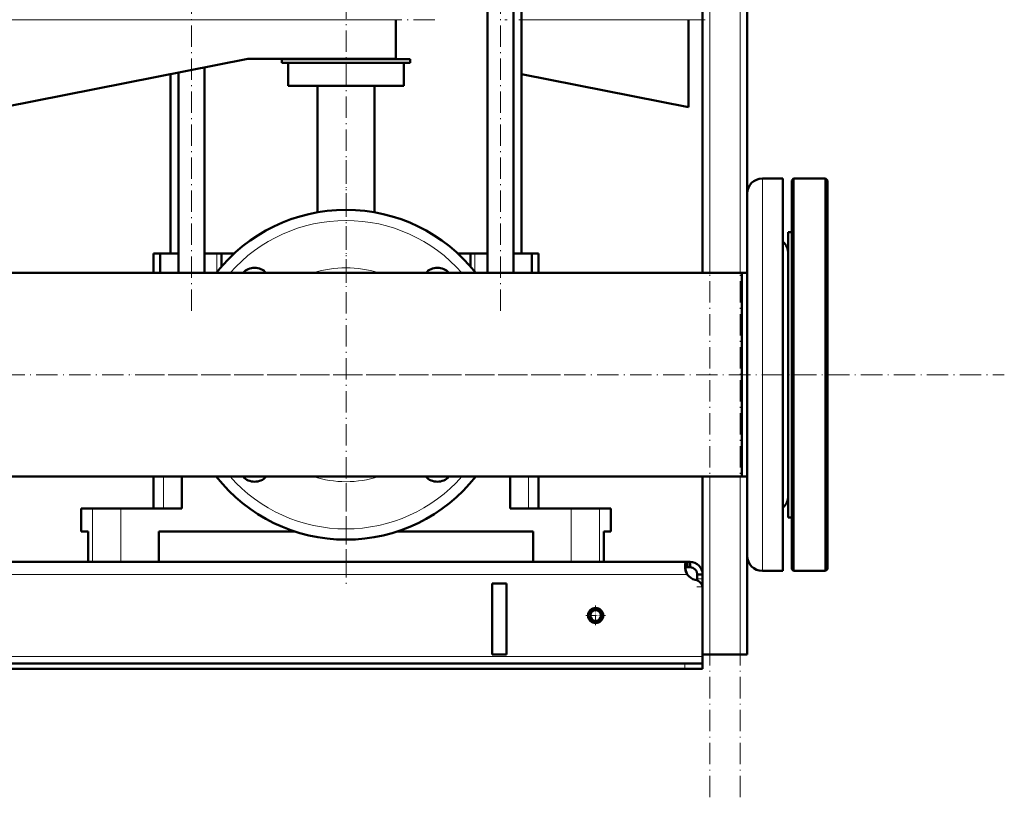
# Model space of a CAD drawing. Extents: x -1976 to 2357, y -1746 to 636.
# Tile 43 of 55: x 214 to 766, y -410 to 26. Entities that reach past the tile are written whole.
import ezdxf

# ---------------------------------------------------------------- set-up
doc = ezdxf.new("R2010")
doc.units = 0
doc.linetypes.add('DASHDOT', pattern=[18.5, 12, -3, 0.5, -3])

msp = doc.modelspace()

# ---------------------------------------------------------------- linework, layer by layer
at = {"color": 7, "linetype": 'DASHDOT', "lineweight": 18}
for p, q in [((600.57, -409.71), (600.57, 550.29)), ((617.57, -409.71), (617.57, 550.29)), ((309.94, -136.87), (309.94, 118.79)), ((483.19, -136.87), (483.19, 118.79)), ((396.57, -121.16), (396.57, 76.24)), ((446.37, 26.4), (184.76, 26.4)), ((597.92, 26.4), (485.71, 26.4)), ((396.57, -52.46), (396.57, -292.96)), ((-424.64, -172.71), (765.77, -172.71)), ((516.82, -172.71), (276.32, -172.71)), ((396.57, -282.5), (396.57, -225.08))]:
    msp.add_line(p, q, dxfattribs=at)
at = {"color": 7, "lineweight": 50}
for p, q in [((596.57, -115.56), (596.57, 470.29)), ((621.57, -71.11), (621.57, 300.29)), ((475.89, -115.56), (475.89, 32.79)), ((490.49, -115.56), (490.49, 32.79)), ((495.07, -104.71), (495.07, 32.79)), ((424.57, 4.4), (424.57, 26.4)), ((588.57, 26.4), (588.57, -22.6)), ((204.57, -22.6), (341.57, 4.4)), ((341.57, 4.4), (424.57, 4.4)), ((432.57, 4.29), (360.57, 4.29)), ((360.57, 4.29), (360.57, 2.29)), ((432.57, 2.29), (360.57, 2.29)), ((364.07, 2.29), (364.07, -10.71)), ((429.07, -10.71), (429.07, 2.29)), ((432.57, 2.29), (432.57, 4.29)), ((298.07, -104.71), (298.07, -4.17)), ((302.64, -115.56), (302.64, -3.27)), ((317.24, -0.39), (317.24, -115.56)), ((588.57, -22.6), (495.06, -4.17)), ((429.07, -10.71), (364.07, -10.71)), ((380.57, -10.71), (380.57, -81.61)), ((412.57, -81.61), (412.57, -10.71)), ((630.07, -62.68), (641.57, -62.68)), ((630.07, -62.68), (641.57, -62.68)), ((641.57, -172.71), (641.57, -62.68)), ((646.57, -63.71), (647.57, -62.71)), ((646.57, -172.71), (646.57, -63.71)), ((647.57, -172.71), (647.57, -62.71)), ((647.57, -62.71), (665.57, -62.71)), ((665.57, -172.71), (665.57, -62.71)), ((666.57, -63.71), (665.57, -62.71)), ((666.57, -172.71), (666.57, -63.71)), ((621.57, -172.71), (621.57, -71.18)), ((644.57, -92.71), (646.57, -92.71)), ((644.57, -102.51), (644.57, -92.71)), ((644.57, -92.71), (646.57, -92.71)), ((288.57, -104.71), (291.73, -104.71)), ((288.57, -104.71), (288.57, -115.56)), ((291.73, -104.71), (292.33, -104.71)), ((292.33, -115.56), (292.33, -104.71)), ((302.64, -104.71), (292.33, -104.71)), ((324.22, -104.71), (317.24, -104.71)), ((326.79, -104.71), (324.22, -104.71)), ((326.79, -111.99), (326.79, -104.71)), ((326.79, -104.71), (333.86, -104.71)), ((459.27, -104.71), (460.51, -104.71)), ((460.51, -104.71), (466.34, -104.71)), ((468.91, -104.71), (466.34, -104.71)), ((466.34, -111.99), (466.34, -104.71)), ((475.89, -104.71), (468.91, -104.71)), ((500.8, -104.71), (490.49, -104.71)), ((500.8, -104.71), (504.57, -104.71)), ((500.8, -115.56), (500.8, -104.71)), ((504.57, -104.71), (504.57, -115.56)), ((644.57, -252.71), (644.57, -102.51)), ((618.57, -115.56), (160.02, -115.56)), ((178.07, -115.56), (288.56, -115.56)), ((504.56, -115.56), (596.56, -115.56)), ((618.57, -122.56), (618.57, -115.56)), ((618.57, -115.56), (621.57, -115.56)), ((618.57, -115.56), (618.57, -172.71)), ((618.57, -229.86), (618.57, -122.56)), ((618.57, -172.71), (618.57, -229.86)), ((621.57, -274.24), (621.57, -172.71)), ((641.57, -282.74), (641.57, -172.71)), ((646.57, -281.71), (646.57, -172.71)), ((647.57, -282.71), (647.57, -172.71)), ((665.57, -282.71), (665.57, -172.71)), ((666.57, -281.71), (666.57, -172.71)), ((618.57, -229.86), (-325.43, -229.86)), ((288.57, -229.86), (288.57, -247.71)), ((304.51, -247.71), (304.51, -229.86)), ((488.62, -229.86), (488.62, -247.71)), ((504.57, -229.86), (504.57, -247.71)), ((596.57, -292.59), (596.57, -229.86)), ((618.57, -229.86), (621.57, -229.86)), ((248.07, -247.71), (254.37, -247.71)), ((248.07, -260.71), (248.07, -247.71)), ((254.37, -247.71), (270.27, -247.71)), ((270.27, -247.71), (304.51, -247.71)), ((488.62, -247.71), (522.86, -247.71)), ((522.86, -247.71), (538.76, -247.71)), ((538.76, -247.71), (545.07, -247.71)), ((545.07, -260.71), (545.07, -247.71)), ((644.57, -252.71), (646.57, -252.71)), ((251.92, -260.71), (248.07, -260.71)), ((251.92, -260.71), (251.92, -277.71)), ((368.06, -260.71), (291.57, -260.71)), ((291.57, -277.71), (291.57, -260.71)), ((501.57, -260.71), (425.07, -260.71)), ((501.57, -260.71), (501.57, -277.71)), ((541.21, -277.71), (541.21, -260.71)), ((545.07, -260.71), (541.21, -260.71)), ((541.21, -260.71), (541.21, -277.71)), ((621.57, -329.71), (621.57, -274.31)), ((588.03, -277.71), (-294.9, -277.71)), ((254.37, -277.71), (251.92, -277.71)), ((270.27, -277.71), (254.37, -277.71)), ((291.57, -277.71), (270.27, -277.71)), ((522.86, -277.71), (501.57, -277.71)), ((538.76, -277.71), (522.86, -277.71)), ((541.21, -277.71), (538.76, -277.71)), ((588.03, -277.71), (588.03, -280.71)), ((589.57, -277.71), (588.03, -277.71)), ((589.57, -280.71), (588.03, -280.71)), ((589.57, -277.71), (589.57, -280.71)), ((593.57, -284.71), (593.57, -287.11)), ((596.57, -284.71), (593.57, -284.71)), ((593.57, -287.11), (593.57, -288.01)), ((596.57, -284.71), (596.57, -287.11)), ((596.57, -287.11), (596.57, -291.64)), ((630.07, -282.74), (641.57, -282.74)), ((646.57, -281.71), (647.57, -282.71)), ((647.57, -282.71), (665.57, -282.71)), ((666.57, -281.71), (665.57, -282.71)), ((486.57, -289.71), (478.57, -289.71)), ((478.57, -289.71), (478.57, -329.71)), ((486.57, -289.71), (486.57, -329.71)), ((596.57, -291.64), (596.57, -329.71)), ((596.57, -292.59), (596.57, -330.71)), ((486.57, -329.71), (478.57, -329.71)), ((600.57, -329.71), (596.57, -329.71)), ((596.57, -330.71), (596.57, -334.71)), ((617.57, -329.71), (600.57, -329.71)), ((621.57, -329.71), (617.57, -329.71)), ((586.57, -334.71), (-293.43, -334.71)), ((586.57, -334.71), (596.57, -334.71)), ((596.57, -334.71), (596.57, -337.71)), ((-293.43, -337.71), (586.57, -337.71)), ((586.57, -337.71), (596.57, -337.71))]:
    msp.add_line(p, q, dxfattribs=at)
at = {"color": 7, "lineweight": 18}
for p, q in [((600.57, -115.56), (600.57, 470.29)), ((617.57, -115.56), (617.57, 470.29)), ((424.57, 26.4), (206.56, 26.4)), ((495.06, 26.4), (588.57, 26.4)), ((630.07, -172.71), (630.07, -62.68)), ((324.22, -115.07), (324.22, -104.71)), ((468.91, -115.07), (468.91, -104.71)), ((630.07, -282.74), (630.07, -172.71)), ((294.18, -229.86), (294.18, -247.71)), ((498.95, -229.86), (498.95, -247.71)), ((600.57, -329.71), (600.57, -229.86)), ((617.57, -329.71), (617.57, -229.86)), ((254.37, -247.71), (254.37, -277.71)), ((270.27, -247.71), (270.27, -277.71)), ((522.86, -247.71), (522.86, -277.71)), ((538.76, -247.71), (538.76, -277.71)), ((587.89, -284.71), (-294.76, -284.71)), ((596.57, -287.11), (593.57, -287.11)), ((596.57, -291.64), (596.47, -291.64)), ((596.57, -330.71), (-303.43, -330.71)), ((586.57, -334.71), (586.57, -337.71))]:
    msp.add_line(p, q, dxfattribs=at)
at = {"color": 7, "linetype": 'DASHDOT', "lineweight": 18, "ltscale": 0.089999}
msp.add_line((596.87, -291.64), (593.27, -291.64), dxfattribs=at)
at = {"color": 7, "linetype": 'DASHDOT', "lineweight": 18, "ltscale": 0.27625}
msp.add_line((536.57, -302.19), (536.57, -313.24), dxfattribs=at)
at = {"color": 7, "linetype": 'DASHDOT', "lineweight": 18, "ltscale": 0.276251}
msp.add_line((542.09, -307.71), (531.04, -307.71), dxfattribs=at)
at = {"color": 7, "linetype": 'DASHDOT', "lineweight": 18, "ltscale": 0.090015}
msp.add_line((586.57, -334.41), (586.57, -338.01), dxfattribs=at)
at = {"color": 7, "lineweight": 50}
for points in [[(588.03, -277.71), (587.77, -277.73), (587.54, -277.79), (587.28, -277.94), (587.07, -278.17), (586.9, -278.47), (586.81, -278.76), (586.74, -279.09), (586.69, -279.86)], [(586.69, -279.86), (586.74, -280.74), (586.88, -281.7), (587.12, -282.69), (587.45, -283.69), (587.89, -284.71)], [(588.03, -280.71), (587.74, -280.73), (587.48, -280.77), (587.19, -280.88), (586.97, -281.06), (586.81, -281.3)], [(588.03, -280.71), (587.74, -280.73), (587.48, -280.77), (587.2, -280.88), (586.97, -281.06), (586.81, -281.29)], [(586.81, -281.3), (587.05, -282.43), (587.41, -283.59), (587.89, -284.71)]]:
    msp.add_lwpolyline(points, dxfattribs=at)
for radius in [4.25, 4, 3]:
    msp.add_circle((536.57, -307.71), radius, dxfattribs=at)
for centre, radius, start, end in [((630.07, -71.18), 8.5, 90, 180), ((630.07, -71.18), 8.5, 90, 180), ((396.57, -172.71), 92.5, 38.1583, 141.8417), ((636.07, -104.68), 8.5, 0.5012, 49.6798), ((636.07, -104.68), 8.5, 0, 49.6798), ((345.3, -121.45), 8.75, 42.2628, 137.7372), ((447.83, -121.45), 8.75, 42.2628, 137.7372), ((396.57, -172.71), 92.5, 218.1585, 321.8415), ((345.3, -223.98), 8.75, 222.2646, 317.7354), ((447.83, -223.98), 8.75, 222.2646, 317.7354), ((636.07, -240.74), 8.5, 310.3202, 360), ((636.07, -240.74), 8.5, 310.3202, 359.521), ((630.07, -274.24), 8.5, 180, 270), ((589.57, -284.71), 7, 360, 90), ((589.57, -284.71), 4, 360, 90), ((593.69, -280.78), 7, 214.1326, 259.8098), ((591.57, -292.59), 5, 360, 79.8098)]:
    msp.add_arc(centre, radius, start, end, dxfattribs=at)
at = {"color": 7, "lineweight": 18}
for radius, start, end in [(86.5, 41.3527, 138.6473), (60, 72.2693, 107.7307), (86.5, 221.3529, 318.6471), (60, 252.2699, 287.7301)]:
    msp.add_arc((396.57, -172.71), radius, start, end, dxfattribs=at)

doc.saveas('drawing.dxf')
